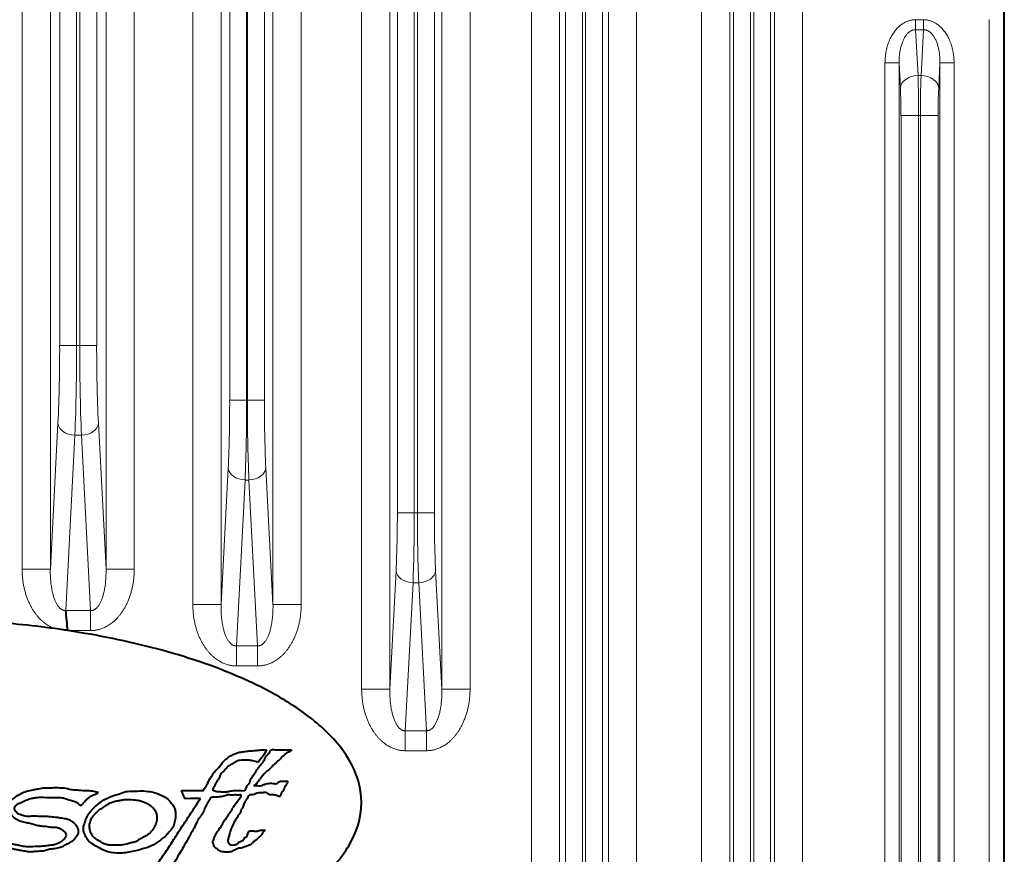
# Model space of a CAD drawing. Header units: millimetres. Extents: x 0 to 594, y -2 to 420.
# Tile 11 of 27: x 146 to 181, y 247 to 277. Entities that reach past the tile are written whole.
import ezdxf

# ---------------------------------------------------------------- set-up
doc = ezdxf.new("R2010")
doc.units = ezdxf.units.MM
doc.layers.add('Livello1', color=7, linetype='Continuous')
doc.layers.add('ME000472', color=7, linetype='Continuous')

# ---------------------------------------------------------------- blocks, each defined once
blk = doc.blocks.new('SE')
at = {"layer": 'ME000472', "color": 7, "linetype": 'Continuous', "lineweight": 40}
for p, q in [((181.092, 158.66), (181.092, 339.661)), ((147.949, 255.248), (147.485, 255.316)), ((147.962, 255.246), (147.949, 255.248)), ((154.909, 250.876), (154.992, 251.031)), ((154.909, 250.876), (154.677, 250.581)), ((153.986, 249.244), (153.785, 248.974))]:
    blk.add_line(p, q, dxfattribs=at)
at = {"layer": 'ME000472', "color": 7, "linetype": 'Continuous', "lineweight": 13}
for p, q in [((170.379, 188.975), (170.379, 296.396)), ((171.378, 188.975), (171.378, 296.396)), ((172.956, 296.396), (172.956, 188.975)), ((173.954, 296.396), (173.954, 188.975)), ((146.333, 293.896), (146.333, 257.425)), ((147.332, 293.896), (147.332, 257.425)), ((149.302, 257.425), (149.302, 293.896)), ((150.301, 257.425), (150.301, 293.896)), ((152.374, 293.896), (152.374, 256.175)), ((153.373, 293.896), (153.373, 256.175)), ((155.211, 256.175), (155.211, 293.896)), ((156.209, 256.175), (156.209, 293.896)), ((158.349, 293.896), (158.349, 253.175)), ((159.348, 293.896), (159.348, 253.175)), ((161.186, 253.175), (161.186, 293.896)), ((162.184, 253.175), (162.184, 293.896)), ((164.356, 188.975), (164.356, 293.896)), ((165.355, 188.975), (165.355, 293.896)), ((167.079, 293.896), (167.079, 188.975)), ((168.078, 293.896), (168.078, 188.975)), ((171.512, 192.319), (171.512, 293.053)), ((172.111, 192.319), (172.111, 293.053)), ((172.222, 293.053), (172.222, 192.319)), ((172.822, 293.053), (172.822, 192.319)), ((165.562, 193.926), (165.562, 288.946)), ((166.161, 193.926), (166.161, 288.946)), ((166.272, 288.946), (166.272, 193.926)), ((166.872, 288.946), (166.872, 193.926)), ((159.612, 259.418), (159.612, 287.653)), ((160.211, 259.418), (160.211, 287.653)), ((160.322, 287.653), (160.322, 259.418)), ((160.922, 287.653), (160.922, 259.418)), ((153.678, 263.407), (153.678, 286.664)), ((154.277, 263.407), (154.277, 286.664)), ((154.306, 286.664), (154.306, 263.407)), ((154.906, 286.664), (154.906, 263.407)), ((147.662, 265.343), (147.662, 285.978)), ((148.261, 265.343), (148.261, 285.978)), ((148.372, 285.978), (148.372, 265.343)), ((148.972, 285.978), (148.972, 265.343)), ((177.954, 276.872), (178.23, 276.872)), ((177.954, 276.518), (177.954, 276.872)), ((178.23, 276.518), (178.23, 276.872)), ((180.559, 221.443), (180.559, 276.878)), ((181.058, 221.409), (181.058, 276.913)), ((178.039, 274.896), (177.954, 276.518)), ((177.954, 276.518), (178.23, 276.518)), ((178.23, 276.518), (178.145, 274.896)), ((176.869, 222.982), (176.869, 275.34)), ((177.368, 275.34), (176.869, 275.34)), ((177.368, 222.982), (177.368, 275.34)), ((177.415, 274.455), (177.368, 275.34)), ((178.815, 275.34), (178.769, 274.455)), ((178.815, 275.34), (179.315, 275.34)), ((178.815, 275.34), (178.815, 222.982)), ((179.315, 275.34), (179.315, 222.982)), ((178.145, 274.896), (178.039, 274.896)), ((177.436, 224.839), (177.436, 273.482)), ((177.436, 273.482), (178.06, 273.482)), ((178.06, 224.839), (178.06, 273.482)), ((178.124, 273.482), (178.06, 273.482)), ((178.748, 273.482), (178.124, 273.482)), ((178.124, 273.482), (178.124, 224.839)), ((178.748, 273.482), (178.748, 224.839)), ((147.662, 265.343), (148.261, 265.343)), ((148.261, 265.343), (148.372, 265.343)), ((148.972, 265.343), (148.372, 265.343)), ((153.678, 263.407), (154.277, 263.407)), ((154.277, 263.407), (154.306, 263.407)), ((154.906, 263.407), (154.306, 263.407)), ((147.332, 257.425), (147.602, 262.585)), ((149.031, 262.585), (149.302, 257.425)), ((147.876, 255.954), (148.201, 262.161)), ((148.201, 262.161), (148.432, 262.161)), ((148.432, 262.161), (148.758, 255.954)), ((153.373, 256.175), (153.626, 261.003)), ((154.958, 261.003), (155.211, 256.175)), ((153.917, 254.704), (154.225, 260.578)), ((154.225, 260.578), (154.359, 260.578)), ((154.359, 260.578), (154.667, 254.704)), ((159.612, 259.418), (160.211, 259.418)), ((160.211, 259.418), (160.322, 259.418)), ((160.922, 259.418), (160.322, 259.418)), ((146.333, 257.425), (147.332, 257.425)), ((150.301, 257.425), (149.302, 257.425)), ((159.348, 253.175), (159.567, 257.367)), ((160.966, 257.367), (161.186, 253.175)), ((159.892, 251.704), (160.167, 256.943)), ((160.167, 256.943), (160.367, 256.943)), ((160.367, 256.943), (160.642, 251.704)), ((152.374, 256.175), (153.373, 256.175)), ((156.209, 256.175), (155.211, 256.175)), ((147.876, 255.954), (148.758, 255.954)), ((148.758, 255.246), (148.758, 255.954)), ((147.962, 255.246), (148.758, 255.246)), ((153.917, 254.704), (154.667, 254.704)), ((153.917, 253.996), (153.917, 254.704)), ((154.667, 253.996), (154.667, 254.704)), ((153.917, 253.996), (154.667, 253.996)), ((158.349, 253.175), (159.348, 253.175)), ((162.184, 253.175), (161.186, 253.175)), ((159.892, 251.704), (160.642, 251.704)), ((159.892, 250.996), (159.892, 251.704)), ((160.642, 250.996), (160.642, 251.704)), ((159.892, 250.996), (160.642, 250.996))]:
    blk.add_line(p, q, dxfattribs=at)
for centre, radius, start, end in [((136.167, 273.564), 41.893, 359.8877, 1.8222), ((220.016, 273.564), 41.893, 178.1778, 180.1123), ((157.628, 273.539), 19.807, 359.8369, 2.6503), ((198.555, 273.539), 19.807, 177.3497, 180.1631), ((91.45, 265.184), 56.212, 357.3505, 0.1623), ((73.436, 265.159), 74.825, 357.70365, 0.14079), ((223.194, 265.159), 74.822, 179.85919, 182.29644), ((205.183, 265.184), 56.212, 179.8377, 182.6495), ((104.673, 263.268), 49.005, 357.3505, 0.1623), ((86.463, 263.243), 67.814, 357.74779, 0.13809), ((222.117, 263.243), 67.811, 179.86188, 182.2523), ((203.911, 263.268), 49.005, 179.8377, 182.6495), ((117.82, 259.299), 41.792, 357.3503, 0.1626), ((99.35, 259.275), 60.861, 357.80438, 0.13481), ((221.179, 259.275), 60.857, 179.86513, 182.19574), ((202.713, 259.299), 41.792, 179.8374, 182.6497)]:
    blk.add_arc(centre, radius, start, end, dxfattribs=at)
at = {"layer": 'ME000472', "color": 7, "linetype": 'Continuous', "lineweight": 40}
blk.add_arc((127.099, 253.454), 20.927, 4.9196, 6.8604, dxfattribs=at)
at = {"layer": 'ME000472', "color": 7, "linetype": 'Continuous', "lineweight": 13}
for centre, major_axis, start_param, end_param in [((178.039, 274.455), (-0.624, -0.033), 4.675371, 6.209154), ((178.145, 274.455), (0.624, -0.033), 0.074031, 1.607815), ((148.201, 262.585), (-0.599, 0.031), 0.074031, 1.607815), ((148.432, 262.585), (0.599, 0.031), 4.675373, 6.209154), ((154.225, 261.003), (-0.599, 0.031), 0.074031, 1.607815), ((154.359, 261.003), (0.599, 0.031), 4.675373, 6.209154), ((160.167, 257.367), (-0.599, 0.031), 0.074031, 1.607815), ((160.367, 257.367), (0.599, 0.031), 4.675373, 6.209154)]:
    blk.add_ellipse(centre, major_axis=major_axis, ratio=0.706622, start_param=start_param, end_param=end_param, dxfattribs=at)
for points in [[(176.869, 275.34), (176.869, 275.381), (176.871, 275.461), (176.881, 275.58), (176.897, 275.696), (176.918, 275.807), (176.945, 275.915), (176.977, 276.017), (177.013, 276.113), (177.053, 276.203), (177.096, 276.287), (177.142, 276.364), (177.19, 276.435), (177.239, 276.5), (177.29, 276.559), (177.343, 276.612), (177.396, 276.659), (177.449, 276.701), (177.503, 276.737), (177.556, 276.768), (177.608, 276.795), (177.66, 276.817), (177.711, 276.835), (177.761, 276.849), (177.81, 276.859), (177.859, 276.867), (177.906, 276.871), (177.938, 276.872), (177.954, 276.872)], [(178.23, 276.872), (178.246, 276.872), (178.277, 276.871), (178.325, 276.867), (178.373, 276.859), (178.423, 276.849), (178.473, 276.835), (178.524, 276.817), (178.575, 276.795), (178.628, 276.768), (178.681, 276.737), (178.734, 276.701), (178.788, 276.659), (178.841, 276.612), (178.893, 276.559), (178.944, 276.5), (178.994, 276.435), (179.042, 276.364), (179.088, 276.287), (179.131, 276.203), (179.17, 276.113), (179.207, 276.017), (179.238, 275.915), (179.265, 275.807), (179.287, 275.696), (179.303, 275.58), (179.312, 275.461), (179.315, 275.381), (179.315, 275.34)], [(177.368, 275.34), (177.368, 275.371), (177.368, 275.434), (177.372, 275.527), (177.38, 275.616), (177.39, 275.703), (177.404, 275.786), (177.421, 275.865), (177.439, 275.939), (177.461, 276.009), (177.484, 276.074), (177.508, 276.133), (177.534, 276.188), (177.561, 276.238), (177.588, 276.283), (177.617, 276.323), (177.646, 276.359), (177.675, 276.391), (177.705, 276.419), (177.734, 276.443), (177.762, 276.462), (177.791, 276.479), (177.819, 276.492), (177.847, 276.503), (177.874, 276.51), (177.901, 276.515), (177.927, 276.518), (177.945, 276.518), (177.954, 276.518)], [(178.23, 276.518), (178.239, 276.518), (178.256, 276.518), (178.283, 276.515), (178.31, 276.51), (178.337, 276.503), (178.364, 276.492), (178.393, 276.479), (178.421, 276.462), (178.45, 276.443), (178.479, 276.419), (178.508, 276.391), (178.538, 276.359), (178.567, 276.323), (178.595, 276.283), (178.623, 276.238), (178.65, 276.188), (178.676, 276.133), (178.7, 276.074), (178.723, 276.009), (178.744, 275.939), (178.763, 275.865), (178.78, 275.786), (178.793, 275.703), (178.804, 275.616), (178.811, 275.527), (178.816, 275.434), (178.816, 275.371), (178.815, 275.34)], [(146.333, 257.425), (146.333, 257.371), (146.336, 257.264), (146.348, 257.107), (146.367, 256.953), (146.394, 256.804), (146.428, 256.66), (146.467, 256.523), (146.512, 256.392), (146.563, 256.268), (146.617, 256.152), (146.675, 256.044), (146.737, 255.944), (146.801, 255.852), (146.867, 255.767), (146.934, 255.69), (147.003, 255.62), (147.074, 255.556), (147.145, 255.5), (147.216, 255.45), (147.286, 255.407), (147.354, 255.371), (147.421, 255.34), (147.464, 255.323), (147.485, 255.316)], [(147.332, 257.425), (147.331, 257.389), (147.33, 257.316), (147.332, 257.208), (147.337, 257.104), (147.344, 257.003), (147.354, 256.905), (147.367, 256.811), (147.381, 256.723), (147.398, 256.639), (147.416, 256.56), (147.436, 256.487), (147.457, 256.419), (147.48, 256.357), (147.503, 256.3), (147.527, 256.248), (147.551, 256.201), (147.577, 256.158), (147.602, 256.12), (147.628, 256.087), (147.653, 256.058), (147.678, 256.034), (147.703, 256.013), (147.726, 255.997), (147.749, 255.983), (147.771, 255.973), (147.793, 255.965), (147.814, 255.959), (147.835, 255.955), (147.855, 255.953), (147.869, 255.953), (147.876, 255.954)], [(148.758, 255.246), (148.776, 255.246), (148.813, 255.247), (148.868, 255.251), (148.923, 255.258), (148.979, 255.268), (149.037, 255.281), (149.097, 255.298), (149.159, 255.319), (149.223, 255.344), (149.289, 255.376), (149.358, 255.413), (149.427, 255.456), (149.498, 255.507), (149.568, 255.563), (149.638, 255.627), (149.706, 255.697), (149.773, 255.775), (149.839, 255.859), (149.902, 255.952), (149.963, 256.052), (150.02, 256.16), (150.074, 256.275), (150.123, 256.398), (150.168, 256.529), (150.207, 256.666), (150.24, 256.809), (150.267, 256.957), (150.286, 257.109), (150.298, 257.265), (150.301, 257.372), (150.301, 257.425)], [(148.758, 255.954), (148.765, 255.953), (148.778, 255.953), (148.799, 255.955), (148.82, 255.959), (148.841, 255.965), (148.862, 255.973), (148.884, 255.983), (148.907, 255.997), (148.931, 256.013), (148.955, 256.034), (148.98, 256.058), (149.006, 256.087), (149.031, 256.12), (149.057, 256.158), (149.082, 256.201), (149.107, 256.248), (149.131, 256.3), (149.154, 256.357), (149.176, 256.419), (149.197, 256.487), (149.217, 256.56), (149.236, 256.639), (149.252, 256.723), (149.267, 256.811), (149.279, 256.905), (149.289, 257.003), (149.297, 257.104), (149.302, 257.208), (149.303, 257.316), (149.303, 257.389), (149.302, 257.425)], [(152.374, 256.175), (152.374, 256.122), (152.377, 256.015), (152.389, 255.859), (152.408, 255.707), (152.434, 255.559), (152.467, 255.416), (152.506, 255.279), (152.551, 255.148), (152.601, 255.025), (152.655, 254.91), (152.712, 254.802), (152.773, 254.702), (152.836, 254.609), (152.901, 254.525), (152.968, 254.447), (153.037, 254.377), (153.107, 254.313), (153.177, 254.257), (153.247, 254.206), (153.317, 254.163), (153.385, 254.126), (153.452, 254.094), (153.516, 254.069), (153.578, 254.048), (153.637, 254.031), (153.695, 254.018), (153.752, 254.008), (153.807, 254.001), (153.862, 253.997), (153.899, 253.996), (153.917, 253.996)], [(153.373, 256.175), (153.372, 256.139), (153.371, 256.066), (153.373, 255.958), (153.378, 255.854), (153.385, 255.753), (153.395, 255.655), (153.408, 255.561), (153.423, 255.473), (153.439, 255.389), (153.457, 255.31), (153.477, 255.237), (153.499, 255.169), (153.521, 255.107), (153.544, 255.05), (153.568, 254.998), (153.592, 254.951), (153.618, 254.908), (153.643, 254.87), (153.669, 254.837), (153.694, 254.808), (153.719, 254.784), (153.744, 254.763), (153.768, 254.747), (153.79, 254.733), (153.813, 254.723), (153.834, 254.715), (153.855, 254.709), (153.876, 254.705), (153.896, 254.703), (153.91, 254.703), (153.917, 254.704)], [(154.667, 253.996), (154.685, 253.996), (154.722, 253.997), (154.777, 254.001), (154.832, 254.008), (154.888, 254.018), (154.946, 254.031), (155.006, 254.048), (155.068, 254.069), (155.132, 254.094), (155.198, 254.126), (155.267, 254.163), (155.336, 254.206), (155.406, 254.257), (155.477, 254.313), (155.547, 254.377), (155.615, 254.447), (155.682, 254.525), (155.748, 254.609), (155.811, 254.702), (155.872, 254.802), (155.929, 254.91), (155.983, 255.025), (156.032, 255.148), (156.077, 255.279), (156.116, 255.416), (156.149, 255.559), (156.176, 255.707), (156.195, 255.859), (156.207, 256.015), (156.209, 256.122), (156.209, 256.175)], [(154.667, 254.704), (154.673, 254.703), (154.687, 254.703), (154.708, 254.705), (154.729, 254.709), (154.75, 254.715), (154.771, 254.723), (154.793, 254.733), (154.816, 254.747), (154.84, 254.763), (154.864, 254.784), (154.889, 254.808), (154.915, 254.837), (154.94, 254.87), (154.966, 254.908), (154.991, 254.951), (155.016, 254.998), (155.04, 255.05), (155.063, 255.107), (155.085, 255.169), (155.106, 255.237), (155.126, 255.31), (155.144, 255.389), (155.161, 255.473), (155.176, 255.561), (155.188, 255.655), (155.198, 255.753), (155.206, 255.854), (155.211, 255.958), (155.212, 256.066), (155.212, 256.139), (155.211, 256.175)], [(158.349, 253.175), (158.349, 253.122), (158.352, 253.015), (158.364, 252.859), (158.383, 252.707), (158.409, 252.559), (158.442, 252.416), (158.481, 252.279), (158.526, 252.148), (158.576, 252.025), (158.63, 251.91), (158.687, 251.802), (158.748, 251.702), (158.811, 251.609), (158.876, 251.525), (158.943, 251.447), (159.012, 251.377), (159.082, 251.313), (159.152, 251.257), (159.222, 251.206), (159.292, 251.163), (159.36, 251.126), (159.427, 251.094), (159.491, 251.069), (159.553, 251.048), (159.612, 251.031), (159.67, 251.018), (159.727, 251.008), (159.782, 251.001), (159.837, 250.997), (159.874, 250.996), (159.892, 250.996)], [(159.348, 253.175), (159.347, 253.139), (159.346, 253.066), (159.348, 252.958), (159.353, 252.854), (159.36, 252.753), (159.37, 252.655), (159.383, 252.561), (159.398, 252.473), (159.414, 252.389), (159.432, 252.31), (159.452, 252.237), (159.474, 252.169), (159.496, 252.107), (159.519, 252.05), (159.543, 251.998), (159.567, 251.951), (159.593, 251.908), (159.618, 251.87), (159.644, 251.837), (159.669, 251.808), (159.694, 251.784), (159.719, 251.763), (159.743, 251.747), (159.765, 251.733), (159.788, 251.723), (159.809, 251.715), (159.83, 251.709), (159.851, 251.705), (159.871, 251.703), (159.885, 251.703), (159.892, 251.704)], [(160.642, 250.996), (160.66, 250.996), (160.697, 250.997), (160.752, 251.001), (160.807, 251.008), (160.863, 251.018), (160.921, 251.031), (160.981, 251.048), (161.043, 251.069), (161.107, 251.094), (161.173, 251.126), (161.242, 251.163), (161.311, 251.206), (161.381, 251.257), (161.452, 251.313), (161.522, 251.377), (161.59, 251.447), (161.657, 251.525), (161.723, 251.609), (161.786, 251.702), (161.847, 251.802), (161.904, 251.91), (161.958, 252.025), (162.007, 252.148), (162.052, 252.279), (162.091, 252.416), (162.124, 252.559), (162.151, 252.707), (162.17, 252.859), (162.182, 253.015), (162.184, 253.122), (162.184, 253.175)], [(160.642, 251.704), (160.648, 251.703), (160.662, 251.703), (160.683, 251.705), (160.704, 251.709), (160.725, 251.715), (160.746, 251.723), (160.768, 251.733), (160.791, 251.747), (160.815, 251.763), (160.839, 251.784), (160.864, 251.808), (160.89, 251.837), (160.915, 251.87), (160.941, 251.908), (160.966, 251.951), (160.991, 251.998), (161.015, 252.05), (161.038, 252.107), (161.06, 252.169), (161.081, 252.237), (161.101, 252.31), (161.119, 252.389), (161.136, 252.473), (161.151, 252.561), (161.163, 252.655), (161.173, 252.753), (161.181, 252.854), (161.186, 252.958), (161.187, 253.066), (161.187, 253.139), (161.186, 253.175)]]:
    blk.add_open_spline(points, degree=3, dxfattribs=at)
at = {"layer": 'ME000472', "color": 7, "linetype": 'Continuous', "lineweight": 40}
for points, knots in [([(147.485, 255.316), (146.627, 255.434), (145.77, 255.519), (144.056, 255.633), (142.342, 255.688), (140.628, 255.633), (138.913, 255.519), (138.056, 255.434), (137.199, 255.316)], [0, 0, 0, 0, 0.25, 0.25, 0.5, 0.75, 0.75, 1, 1, 1, 1]), ([(158.342, 249.161), (158.342, 249.704), (158.168, 250.228), (157.619, 251.15), (157.25, 251.552), (156.445, 252.255), (155.999, 252.563), (155.082, 253.107), (154.607, 253.345), (153.147, 253.99), (152.126, 254.328), (150.065, 254.875), (149.019, 255.085), (147.962, 255.246)], [0, 0, 0, 0, 0.125, 0.125, 0.25, 0.25, 0.375, 0.375, 0.5, 0.5, 0.75, 0.75, 1, 1, 1, 1]), ([(152.642, 249.306), (152.581, 249.299), (152.419, 249.309), (152.24, 249.291), (152.076, 249.303), (152.042, 249.404), (152.026, 249.478), (151.954, 249.59), (152.076, 249.59), (152.233, 249.591), (152.489, 249.582), (152.654, 249.596), (152.764, 249.575), (152.76, 249.64), (152.822, 249.682), (152.849, 249.771), (152.905, 249.838), (152.926, 249.919), (152.974, 249.989), (153.025, 250.064), (153.073, 250.147), (153.128, 250.228), (153.196, 250.295), (153.256, 250.369), (153.325, 250.429), (153.393, 250.529), (153.47, 250.637), (153.57, 250.71), (153.641, 250.768), (153.702, 250.81), (153.766, 250.84), (153.826, 250.881), (153.903, 250.9), (153.992, 250.937), (154.097, 250.953), (154.22, 250.967), (154.362, 250.991), (154.511, 250.995), (154.669, 251.01), (154.822, 251.03), (154.937, 251.027), (154.992, 251.031)], [0, 0, 0, 0, 0.038325, 0.111162, 0.121846, 0.140488, 0.169781, 0.187393, 0.198975, 0.231852, 0.307487, 0.352712, 0.359583, 0.366745, 0.386098, 0.406024, 0.426736, 0.442884, 0.460466, 0.482947, 0.503659, 0.524063, 0.548002, 0.566635, 0.587131, 0.608601, 0.646601, 0.674514, 0.690191, 0.707609, 0.723459, 0.737231, 0.755394, 0.775669, 0.801355, 0.82532, 0.858214, 0.897094, 0.924121, 0.963484, 1, 1, 1, 1]), ([(154.677, 250.581), (154.651, 250.602), (154.592, 250.624), (154.486, 250.631), (154.371, 250.667), (154.253, 250.657), (154.142, 250.661), (154.028, 250.653), (153.903, 250.615), (153.785, 250.531), (153.657, 250.474), (153.555, 250.376), (153.466, 250.267), (153.355, 250.181), (153.32, 250.061), (153.268, 249.969), (153.2, 249.883), (153.161, 249.776), (153.116, 249.7), (153.053, 249.603), (153.129, 249.584), (153.182, 249.556), (153.288, 249.548), (153.413, 249.543), (153.567, 249.536), (153.724, 249.576), (153.905, 249.596), (154.066, 249.584), (154.176, 249.577), (154.228, 249.601), (154.265, 249.66), (154.291, 249.767), (154.398, 249.861), (154.417, 249.988), (154.493, 250.066), (154.528, 250.157), (154.594, 250.231), (154.639, 250.32), (154.705, 250.396), (154.766, 250.487), (154.84, 250.567), (154.912, 250.654), (154.943, 250.758), (155.006, 250.849), (155.096, 250.919), (155.12, 251.024), (155.211, 251.04), (155.307, 251.029), (155.48, 251.024), (155.658, 251.035), (155.8, 251.029), (155.853, 251.03), (155.867, 251.031)], [0, 0, 0, 0, 0.015967, 0.03367, 0.055305, 0.078111, 0.095083, 0.113714, 0.138204, 0.162218, 0.189058, 0.211214, 0.235617, 0.263767, 0.281605, 0.2997, 0.318823, 0.33929, 0.356805, 0.372744, 0.379177, 0.391636, 0.405615, 0.433618, 0.458058, 0.485649, 0.518426, 0.55294, 0.571185, 0.574567, 0.58225, 0.60629, 0.631754, 0.652735, 0.670246, 0.687093, 0.703432, 0.721535, 0.738932, 0.756012, 0.778966, 0.796178, 0.814582, 0.835178, 0.853195, 0.874191, 0.882028, 0.898873, 0.925498, 0.972188, 0.992699, 1, 1, 1, 1]), ([(155.867, 251.031), (155.853, 250.989), (155.804, 250.959), (155.702, 250.933), (155.619, 250.842), (155.506, 250.778), (155.459, 250.682), (155.399, 250.637), (155.331, 250.593), (155.272, 250.506), (155.173, 250.443), (155.102, 250.338), (154.997, 250.28), (154.92, 250.2), (154.859, 250.12), (154.776, 250.054), (154.734, 249.957), (154.657, 249.886), (154.629, 249.816), (154.51, 249.75), (154.636, 249.762), (154.698, 249.756), (154.788, 249.751), (154.874, 249.781), (154.961, 249.831), (155.096, 249.84), (155.216, 249.847), (155.34, 249.816), (155.398, 249.886), (155.487, 249.919), (155.587, 249.922), (155.659, 249.914), (155.745, 249.934), (155.708, 249.854), (155.685, 249.8), (155.637, 249.725), (155.606, 249.647), (155.554, 249.548), (155.484, 249.476), (155.467, 249.372), (155.407, 249.376), (155.364, 249.407), (155.297, 249.423), (155.213, 249.434), (155.137, 249.424), (155.066, 249.439), (155.025, 249.472), (154.963, 249.523), (154.864, 249.505), (154.771, 249.506), (154.687, 249.504), (154.621, 249.486), (154.573, 249.453), (154.516, 249.434), (154.458, 249.429), (154.384, 249.436), (154.318, 249.375), (154.287, 249.276), (154.215, 249.194), (154.173, 249.084), (154.136, 248.978), (154.074, 248.875), (154.034, 248.758), (153.944, 248.646), (153.867, 248.508), (153.789, 248.362), (153.72, 248.211), (153.678, 248.062), (153.64, 247.926), (153.604, 247.811), (153.642, 247.71), (153.723, 247.653), (153.83, 247.654), (153.953, 247.686), (154.029, 247.794), (154.172, 247.805), (154.195, 247.933), (154.312, 247.962), (154.317, 248.065), (154.35, 248.149), (154.449, 248.162), (154.538, 248.15), (154.666, 248.144), (154.773, 248.189), (154.854, 248.183), (154.951, 248.197), (154.852, 248.116), (154.83, 248.045), (154.75, 247.962), (154.67, 247.875), (154.564, 247.81), (154.483, 247.721), (154.383, 247.647), (154.271, 247.605), (154.172, 247.582), (154.084, 247.537), (153.988, 247.55), (153.895, 247.495), (153.795, 247.442), (153.669, 247.399), (153.557, 247.407), (153.461, 247.41), (153.369, 247.415), (153.299, 247.472), (153.235, 247.517), (153.176, 247.552), (153.123, 247.6), (153.119, 247.674), (153.075, 247.744), (153.095, 247.829), (153.13, 247.902), (153.165, 247.995), (153.217, 248.098), (153.294, 248.189), (153.345, 248.28), (153.403, 248.355), (153.441, 248.435), (153.481, 248.521), (153.562, 248.59), (153.619, 248.703), (153.696, 248.829), (153.761, 248.915), (153.785, 248.972), (153.785, 248.974)], [0, 0, 0, 0, 0.008647, 0.014968, 0.025852, 0.038585, 0.046901, 0.051675, 0.057504, 0.067168, 0.077424, 0.086664, 0.098443, 0.107089, 0.114317, 0.123973, 0.133131, 0.140359, 0.149207, 0.155286, 0.1612, 0.168742, 0.17506, 0.182731, 0.191401, 0.200046, 0.215943, 0.223078, 0.229036, 0.236654, 0.246864, 0.252623, 0.257801, 0.261, 0.269401, 0.275272, 0.282629, 0.290809, 0.302953, 0.309021, 0.311891, 0.316091, 0.322487, 0.328651, 0.33765, 0.341541, 0.346424, 0.350838, 0.361148, 0.369499, 0.374723, 0.382068, 0.386388, 0.389441, 0.396916, 0.401092, 0.407509, 0.417368, 0.427062, 0.434597, 0.44666, 0.455339, 0.464916, 0.477562, 0.490982, 0.504768, 0.519485, 0.532539, 0.543665, 0.555518, 0.561502, 0.569705, 0.578635, 0.587738, 0.600831, 0.609298, 0.619401, 0.627811, 0.634424, 0.643556, 0.647203, 0.658423, 0.666319, 0.67936, 0.685225, 0.689555, 0.69628, 0.703707, 0.711665, 0.723734, 0.733923, 0.742391, 0.754059, 0.765033, 0.772206, 0.77978, 0.78926, 0.795184, 0.806349, 0.818036, 0.827971, 0.834344, 0.842594, 0.850155, 0.856374, 0.86245, 0.867677, 0.873485, 0.880254, 0.887459, 0.894082, 0.90094, 0.912448, 0.922842, 0.93097, 0.938671, 0.946418, 0.953371, 0.962214, 0.972689, 0.984908, 0.999519, 1, 1, 1, 1]), ([(149.032, 249.511), (148.98, 249.525), (148.853, 249.555), (148.653, 249.585), (148.446, 249.572), (148.254, 249.61), (148.068, 249.597), (147.88, 249.669), (147.668, 249.674), (147.448, 249.681), (147.247, 249.664), (147.051, 249.67), (146.878, 249.63), (146.685, 249.597), (146.488, 249.556), (146.301, 249.481), (146.14, 249.392), (146.008, 249.294), (145.871, 249.192), (145.846, 249.043), (145.83, 248.907), (145.901, 248.79), (145.987, 248.665), (146.124, 248.566), (146.293, 248.491), (146.471, 248.45), (146.649, 248.425), (146.81, 248.362), (146.982, 248.335), (147.179, 248.323), (147.377, 248.279), (147.561, 248.297), (147.693, 248.233), (147.793, 248.17), (147.869, 248.09), (147.902, 247.994), (147.867, 247.901), (147.777, 247.838), (147.7, 247.754), (147.584, 247.71), (147.479, 247.659), (147.322, 247.653), (147.147, 247.614), (146.907, 247.606), (146.671, 247.596), (146.431, 247.59), (146.25, 247.637), (146.077, 247.668), (145.923, 247.712), (145.787, 247.774), (145.669, 247.847), (145.559, 247.926), (145.458, 247.999), (145.367, 248.067), (145.315, 248.171), (145.231, 248.135), (145.189, 248.104), (145.136, 248.038), (145.2, 247.967), (145.255, 247.897), (145.303, 247.811), (145.4, 247.756), (145.486, 247.689), (145.597, 247.672), (145.708, 247.624), (145.834, 247.591), (145.961, 247.536), (146.098, 247.507), (146.258, 247.477), (146.434, 247.446), (146.615, 247.41), (146.789, 247.44), (146.957, 247.445), (147.124, 247.453), (147.278, 247.523), (147.456, 247.523), (147.627, 247.569), (147.795, 247.613), (147.93, 247.705), (148.071, 247.759), (148.164, 247.848), (148.238, 247.926), (148.296, 247.997), (148.333, 248.089), (148.329, 248.184), (148.301, 248.279), (148.244, 248.358), (148.182, 248.431), (148.091, 248.494), (147.982, 248.56), (147.823, 248.588), (147.667, 248.62), (147.483, 248.634), (147.328, 248.653), (147.125, 248.672), (146.927, 248.668), (146.704, 248.681), (146.518, 248.662), (146.341, 248.701), (146.206, 248.751), (146.104, 248.832), (146.053, 248.929), (146.086, 249.061), (146.187, 249.117), (146.315, 249.171), (146.458, 249.239), (146.624, 249.308), (146.784, 249.329), (146.986, 249.357), (147.251, 249.335), (147.534, 249.337), (147.811, 249.337), (148.011, 249.244), (148.208, 249.206), (148.319, 249.118), (148.393, 249.067), (148.427, 249.056)], [0, 0, 0, 0, 0.009088, 0.021899, 0.033865, 0.043793, 0.054675, 0.064775, 0.077194, 0.089975, 0.10198, 0.111119, 0.122834, 0.131665, 0.14417, 0.156615, 0.16533, 0.175017, 0.184751, 0.192502, 0.199471, 0.207256, 0.2145, 0.225182, 0.23501, 0.245587, 0.255829, 0.265114, 0.274525, 0.285063, 0.298384, 0.308466, 0.315284, 0.322523, 0.328406, 0.333616, 0.338691, 0.343793, 0.352008, 0.357363, 0.364459, 0.371439, 0.383512, 0.394671, 0.411667, 0.4235, 0.43475, 0.442962, 0.453066, 0.461639, 0.468051, 0.476425, 0.484501, 0.488789, 0.496383, 0.498771, 0.50285, 0.505686, 0.511516, 0.515441, 0.521582, 0.527303, 0.534023, 0.539529, 0.54591, 0.554373, 0.561255, 0.569202, 0.577921, 0.588694, 0.599385, 0.608531, 0.618063, 0.627777, 0.636463, 0.646041, 0.657266, 0.6662, 0.674948, 0.684545, 0.69132, 0.696357, 0.702774, 0.706561, 0.712815, 0.718233, 0.723135, 0.729019, 0.734355, 0.741583, 0.750197, 0.761261, 0.768451, 0.781179, 0.787728, 0.80274, 0.814489, 0.825258, 0.833897, 0.844908, 0.849057, 0.855612, 0.862233, 0.86963, 0.873915, 0.885841, 0.896267, 0.903992, 0.912856, 0.930587, 0.948418, 0.960798, 0.976595, 0.984936, 0.994049, 1, 1, 1, 1]), ([(148.427, 249.056), (148.439, 249.075), (148.488, 249.126), (148.552, 249.21), (148.637, 249.292), (148.714, 249.35), (148.788, 249.394), (148.859, 249.432), (148.947, 249.452), (148.996, 249.496), (149.032, 249.511)], [0, 0, 0, 0, 0.086156, 0.277017, 0.411489, 0.542657, 0.651817, 0.750547, 0.85218, 1, 1, 1, 1]), ([(148.502, 248.256), (148.508, 248.332), (148.558, 248.477), (148.633, 248.686), (148.762, 248.872), (148.903, 249.008), (149.06, 249.138), (149.221, 249.257), (149.421, 249.352), (149.608, 249.419), (149.803, 249.473), (150.007, 249.566), (150.277, 249.553), (150.558, 249.586), (150.838, 249.552), (151.09, 249.499), (151.3, 249.398), (151.496, 249.293), (151.618, 249.133), (151.732, 248.989), (151.76, 248.837), (151.763, 248.742), (151.762, 248.705)], [0, 0, 0, 0, 0.053211, 0.105462, 0.154353, 0.208649, 0.241759, 0.295533, 0.348006, 0.394992, 0.433708, 0.48921, 0.547442, 0.618821, 0.686058, 0.742464, 0.796483, 0.848226, 0.894779, 0.934657, 0.973891, 1, 1, 1, 1]), ([(147.962, 243.075), (149.019, 243.236), (150.066, 243.446), (152.131, 243.995), (153.146, 244.331), (155.09, 245.19), (156.04, 245.713), (157.254, 246.773), (157.616, 247.168), (158.166, 248.089), (158.342, 248.618), (158.342, 249.161)], [0, 0, 0, 0, 0.25, 0.25, 0.5, 0.5, 0.75, 0.75, 0.875, 0.875, 1, 1, 1, 1]), ([(149.836, 247.654), (149.833, 247.654), (149.766, 247.649), (149.622, 247.659), (149.437, 247.642), (149.258, 247.68), (149.114, 247.772), (148.956, 247.861), (148.807, 247.978), (148.738, 248.148), (148.709, 248.311), (148.735, 248.471), (148.794, 248.619), (148.907, 248.761), (149.039, 248.889), (149.206, 248.98), (149.357, 249.104), (149.533, 249.187), (149.702, 249.226), (149.846, 249.246), (149.936, 249.262), (149.982, 249.266)], [0, 0, 0, 0, 0.003115, 0.064022, 0.135678, 0.178555, 0.234123, 0.295775, 0.351612, 0.408248, 0.464997, 0.506039, 0.56015, 0.613892, 0.677278, 0.732601, 0.792576, 0.861524, 0.914155, 0.956447, 1, 1, 1, 1]), ([(149.982, 249.266), (150.074, 249.273), (150.244, 249.257), (150.509, 249.241), (150.727, 249.146), (150.904, 249.036), (151.02, 248.919), (151.099, 248.77), (151.11, 248.585), (151.072, 248.395), (150.982, 248.233), (150.886, 248.104), (150.755, 248.008), (150.622, 247.928), (150.481, 247.866), (150.374, 247.764), (150.221, 247.748), (150.047, 247.695), (149.915, 247.661), (149.836, 247.654)], [0, 0, 0, 0, 0.087884, 0.160312, 0.250354, 0.309006, 0.357148, 0.404151, 0.46535, 0.528825, 0.585449, 0.638978, 0.679827, 0.738199, 0.78576, 0.825189, 0.873271, 0.925122, 1, 1, 1, 1]), ([(153.986, 249.244), (153.989, 249.246), (154.007, 249.265), (154.041, 249.317), (154.115, 249.44), (154.003, 249.418), (153.918, 249.43), (153.787, 249.427), (153.688, 249.425), (153.585, 249.433), (153.514, 249.397), (153.433, 249.377), (153.353, 249.362), (153.242, 249.354), (153.135, 249.338), (153.004, 249.362), (152.965, 249.266), (152.914, 249.19), (152.861, 249.081), (152.781, 248.935), (152.718, 248.75), (152.582, 248.602), (152.493, 248.409), (152.379, 248.181), (152.229, 247.934), (152.085, 247.661), (151.93, 247.395), (151.763, 247.121), (151.601, 246.842), (151.447, 246.535), (151.292, 246.38), (151.195, 246.139), (151.101, 246.223), (151.035, 246.279), (150.965, 246.352), (150.904, 246.412), (150.833, 246.453), (150.819, 246.501), (150.827, 246.531)], [0, 0, 0, 0, 0.002366, 0.017495, 0.038919, 0.043809, 0.071704, 0.089858, 0.114654, 0.126609, 0.145232, 0.157154, 0.172441, 0.1898, 0.217664, 0.234971, 0.253056, 0.265644, 0.286814, 0.318877, 0.35755, 0.39224, 0.427831, 0.473624, 0.531891, 0.586389, 0.643111, 0.701225, 0.762045, 0.822865, 0.879475, 0.907716, 0.91693, 0.939507, 0.958293, 0.971458, 0.987295, 1, 1, 1, 1]), ([(150.827, 246.531), (150.931, 246.701), (151.15, 247.033), (151.474, 247.507), (151.763, 247.955), (152.035, 248.375), (152.286, 248.752), (152.491, 249.063), (152.601, 249.239), (152.642, 249.306)], [0, 0, 0, 0, 0.180371, 0.360108, 0.519473, 0.66278, 0.812253, 0.929126, 1, 1, 1, 1]), ([(151.762, 248.705), (151.762, 248.671), (151.756, 248.572), (151.724, 248.41), (151.657, 248.232), (151.516, 248.106), (151.411, 247.962), (151.256, 247.861), (151.125, 247.753), (150.963, 247.656), (150.793, 247.566), (150.594, 247.52), (150.394, 247.456), (150.172, 247.408), (149.931, 247.37), (149.628, 247.359), (149.32, 247.412), (149.055, 247.566), (148.845, 247.672), (148.676, 247.798), (148.589, 247.956), (148.508, 248.094), (148.498, 248.206), (148.502, 248.256)], [0, 0, 0, 0, 0.023767, 0.06862, 0.115344, 0.151916, 0.198839, 0.238075, 0.279043, 0.317383, 0.369131, 0.411793, 0.459011, 0.51479, 0.569769, 0.628593, 0.725317, 0.78144, 0.840765, 0.88998, 0.924306, 0.965129, 1, 1, 1, 1])]:
    blk.add_open_spline(points, degree=3, knots=knots, dxfattribs=at)
blk.add_open_spline([(147.956, 255.248), (147.876, 255.26), (147.796, 255.272), (147.717, 255.283)], degree=3, dxfattribs=at)

msp = doc.modelspace()

# ---------------------------------------------------------------- block references
at = {"layer": 'Livello1'}
msp.add_blockref('SE', (0, 0), dxfattribs=at)

doc.saveas('drawing.dxf')
